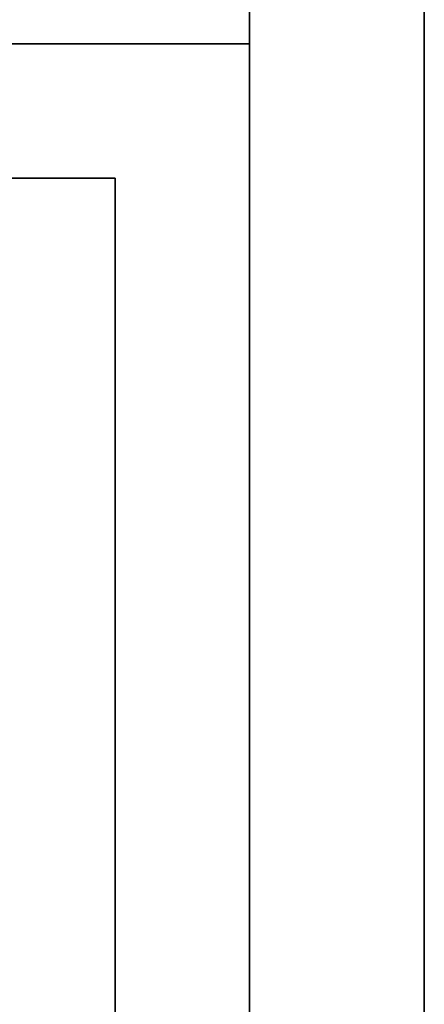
# Model space of a CAD drawing. Extents: x -1299 to -1246.9, y 2743.7 to 2747.9.
# Tile 57 of 256: x -1299.0065 to -1298.9921, y 2746.7913 to 2746.8262. Entities that reach past the tile are written whole.
import ezdxf

# ---------------------------------------------------------------- set-up
doc = ezdxf.new("R2010")
doc.units = 0
doc.header["$LTSCALE"] = 150
doc.header["$MEASUREMENT"] = 0
doc.layers.add('3DFACE_BOLT', color=7, linetype='CONTINUOUS')
doc.layers.add('3DFACE_SHAPE', color=7, linetype='CONTINUOUS')

msp = doc.modelspace()

# ---------------------------------------------------------------- linework, layer by layer
at = {"layer": '3DFACE_BOLT', "color": 1}
for points, invisible_edges in [([(-1299.013079, 2746.807036, 0.126417), (-1299.013079, 2746.813724, 0.138), (-1299.003079, 2746.807036, 0.126417)], 14), ([(-1299.003079, 2746.807036, 0.126417), (-1299.013079, 2746.813724, 0.138), (-1299.003079, 2746.813724, 0.138)], 3), ([(-1299.013079, 2746.813724, 0.138), (-1299.013079, 2746.807036, 0.149583), (-1299.003079, 2746.813724, 0.138)], 14), ([(-1299.003079, 2746.813724, 0.138), (-1299.013079, 2746.807036, 0.149583), (-1299.003079, 2746.807036, 0.149583)], 3), ([(-1299.013079, 2746.807036, 0.056417), (-1299.013079, 2746.813724, 0.068), (-1299.003079, 2746.807036, 0.056417)], 14), ([(-1299.003079, 2746.807036, 0.056417), (-1299.013079, 2746.813724, 0.068), (-1299.003079, 2746.813724, 0.068)], 3), ([(-1299.013079, 2746.813724, 0.068), (-1299.013079, 2746.807036, 0.079583), (-1299.003079, 2746.813724, 0.068)], 14), ([(-1299.003079, 2746.813724, 0.068), (-1299.013079, 2746.807036, 0.079583), (-1299.003079, 2746.807036, 0.079583)], 3), ([(-1299.003079, 2746.807036, 0.126417), (-1299.003079, 2746.813724, 0.138), (-1299.003079, 2746.807036, 0.149583)], 12), ([(-1299.003079, 2746.807036, 0.056417), (-1299.003079, 2746.813724, 0.068), (-1299.003079, 2746.807036, 0.079583)], 12), ([(-1299.003079, 2746.807957, 0.135528), (-1299.003079, 2746.808349, 0.138), (-1298.953079, 2746.807957, 0.135528)], 14), ([(-1298.953079, 2746.807957, 0.135528), (-1299.003079, 2746.808349, 0.138), (-1298.953079, 2746.808349, 0.138)], 3), ([(-1299.003079, 2746.808349, 0.138), (-1299.003079, 2746.807957, 0.140472), (-1298.953079, 2746.808349, 0.138)], 14), ([(-1298.953079, 2746.808349, 0.138), (-1299.003079, 2746.807957, 0.140472), (-1298.953079, 2746.807957, 0.140472)], 3), ([(-1299.003079, 2746.807957, 0.140472), (-1299.003079, 2746.808349, 0.138), (-1299.003079, 2746.807957, 0.135528)], 12), ([(-1299.003079, 2746.807957, 0.065528), (-1299.003079, 2746.808349, 0.068), (-1298.953079, 2746.807957, 0.065528)], 14), ([(-1298.953079, 2746.807957, 0.065528), (-1299.003079, 2746.808349, 0.068), (-1298.953079, 2746.808349, 0.068)], 3), ([(-1299.003079, 2746.808349, 0.068), (-1299.003079, 2746.807957, 0.070472), (-1298.953079, 2746.808349, 0.068)], 14), ([(-1298.953079, 2746.808349, 0.068), (-1299.003079, 2746.807957, 0.070472), (-1298.953079, 2746.807957, 0.070472)], 3), ([(-1299.003079, 2746.807957, 0.070472), (-1299.003079, 2746.808349, 0.068), (-1299.003079, 2746.807957, 0.065528)], 12), ([(-1299.003079, 2746.806821, 0.133298), (-1299.003079, 2746.807957, 0.135528), (-1298.953079, 2746.806821, 0.133298)], 14), ([(-1298.953079, 2746.806821, 0.133298), (-1299.003079, 2746.807957, 0.135528), (-1298.953079, 2746.807957, 0.135528)], 3), ([(-1299.003079, 2746.807957, 0.140472), (-1299.003079, 2746.806821, 0.142702), (-1298.953079, 2746.807957, 0.140472)], 14), ([(-1298.953079, 2746.807957, 0.140472), (-1299.003079, 2746.806821, 0.142702), (-1298.953079, 2746.806821, 0.142702)], 3), ([(-1299.003079, 2746.806821, 0.142702), (-1299.003079, 2746.807957, 0.140472), (-1299.003079, 2746.806821, 0.133298)], 14), ([(-1299.003079, 2746.806821, 0.133298), (-1299.003079, 2746.807957, 0.140472), (-1299.003079, 2746.807957, 0.135528)], 3), ([(-1299.003079, 2746.806821, 0.063298), (-1299.003079, 2746.807957, 0.065528), (-1298.953079, 2746.806821, 0.063298)], 14), ([(-1298.953079, 2746.806821, 0.063298), (-1299.003079, 2746.807957, 0.065528), (-1298.953079, 2746.807957, 0.065528)], 3), ([(-1299.003079, 2746.807957, 0.070472), (-1299.003079, 2746.806821, 0.072702), (-1298.953079, 2746.807957, 0.070472)], 14), ([(-1298.953079, 2746.807957, 0.070472), (-1299.003079, 2746.806821, 0.072702), (-1298.953079, 2746.806821, 0.072702)], 3), ([(-1299.003079, 2746.806821, 0.072702), (-1299.003079, 2746.807957, 0.070472), (-1299.003079, 2746.806821, 0.063298)], 14), ([(-1299.003079, 2746.806821, 0.063298), (-1299.003079, 2746.807957, 0.070472), (-1299.003079, 2746.807957, 0.065528)], 3), ([(-1299.013079, 2746.793661, 0.126417), (-1299.013079, 2746.807036, 0.126417), (-1299.003079, 2746.793661, 0.126417)], 14), ([(-1299.003079, 2746.793661, 0.126417), (-1299.013079, 2746.807036, 0.126417), (-1299.003079, 2746.807036, 0.126417)], 3), ([(-1299.013079, 2746.807036, 0.149583), (-1299.013079, 2746.793661, 0.149583), (-1299.003079, 2746.807036, 0.149583)], 14), ([(-1299.003079, 2746.807036, 0.149583), (-1299.013079, 2746.793661, 0.149583), (-1299.003079, 2746.793661, 0.149583)], 3), ([(-1299.013079, 2746.793661, 0.056417), (-1299.013079, 2746.807036, 0.056417), (-1299.003079, 2746.793661, 0.056417)], 14), ([(-1299.003079, 2746.793661, 0.056417), (-1299.013079, 2746.807036, 0.056417), (-1299.003079, 2746.807036, 0.056417)], 3), ([(-1299.013079, 2746.807036, 0.079583), (-1299.013079, 2746.793661, 0.079583), (-1299.003079, 2746.807036, 0.079583)], 14), ([(-1299.003079, 2746.807036, 0.079583), (-1299.013079, 2746.793661, 0.079583), (-1299.003079, 2746.793661, 0.079583)], 3), ([(-1299.003079, 2746.793661, 0.126417), (-1299.003079, 2746.807036, 0.126417), (-1299.003079, 2746.793661, 0.149583)], 14), ([(-1299.003079, 2746.793661, 0.149583), (-1299.003079, 2746.807036, 0.126417), (-1299.003079, 2746.807036, 0.149583)], 3), ([(-1299.003079, 2746.793661, 0.056417), (-1299.003079, 2746.807036, 0.056417), (-1299.003079, 2746.793661, 0.079583)], 14), ([(-1299.003079, 2746.793661, 0.079583), (-1299.003079, 2746.807036, 0.056417), (-1299.003079, 2746.807036, 0.079583)], 3), ([(-1299.003079, 2746.805051, 0.131528), (-1299.003079, 2746.806821, 0.133298), (-1298.953079, 2746.805051, 0.131528)], 14), ([(-1298.953079, 2746.805051, 0.131528), (-1299.003079, 2746.806821, 0.133298), (-1298.953079, 2746.806821, 0.133298)], 3), ([(-1299.003079, 2746.806821, 0.142702), (-1299.003079, 2746.805051, 0.144472), (-1298.953079, 2746.806821, 0.142702)], 14), ([(-1298.953079, 2746.806821, 0.142702), (-1299.003079, 2746.805051, 0.144472), (-1298.953079, 2746.805051, 0.144472)], 3), ([(-1299.003079, 2746.805051, 0.144472), (-1299.003079, 2746.806821, 0.142702), (-1299.003079, 2746.805051, 0.131528)], 14), ([(-1299.003079, 2746.805051, 0.131528), (-1299.003079, 2746.806821, 0.142702), (-1299.003079, 2746.806821, 0.133298)], 3), ([(-1299.003079, 2746.805051, 0.061528), (-1299.003079, 2746.806821, 0.063298), (-1298.953079, 2746.805051, 0.061528)], 14), ([(-1298.953079, 2746.805051, 0.061528), (-1299.003079, 2746.806821, 0.063298), (-1298.953079, 2746.806821, 0.063298)], 3), ([(-1299.003079, 2746.806821, 0.072702), (-1299.003079, 2746.805051, 0.074472), (-1298.953079, 2746.806821, 0.072702)], 14), ([(-1298.953079, 2746.806821, 0.072702), (-1299.003079, 2746.805051, 0.074472), (-1298.953079, 2746.805051, 0.074472)], 3), ([(-1299.003079, 2746.805051, 0.074472), (-1299.003079, 2746.806821, 0.072702), (-1299.003079, 2746.805051, 0.061528)], 14), ([(-1299.003079, 2746.805051, 0.061528), (-1299.003079, 2746.806821, 0.072702), (-1299.003079, 2746.806821, 0.063298)], 3), ([(-1299.003079, 2746.802821, 0.130392), (-1299.003079, 2746.805051, 0.131528), (-1298.953079, 2746.802821, 0.130392)], 14), ([(-1298.953079, 2746.802821, 0.130392), (-1299.003079, 2746.805051, 0.131528), (-1298.953079, 2746.805051, 0.131528)], 3), ([(-1299.003079, 2746.805051, 0.144472), (-1299.003079, 2746.802821, 0.145608), (-1298.953079, 2746.805051, 0.144472)], 14), ([(-1298.953079, 2746.805051, 0.144472), (-1299.003079, 2746.802821, 0.145608), (-1298.953079, 2746.802821, 0.145608)], 3), ([(-1299.003079, 2746.802821, 0.145608), (-1299.003079, 2746.805051, 0.144472), (-1299.003079, 2746.802821, 0.130392)], 14), ([(-1299.003079, 2746.802821, 0.130392), (-1299.003079, 2746.805051, 0.144472), (-1299.003079, 2746.805051, 0.131528)], 3), ([(-1299.003079, 2746.802821, 0.060392), (-1299.003079, 2746.805051, 0.061528), (-1298.953079, 2746.802821, 0.060392)], 14), ([(-1298.953079, 2746.802821, 0.060392), (-1299.003079, 2746.805051, 0.061528), (-1298.953079, 2746.805051, 0.061528)], 3), ([(-1299.003079, 2746.805051, 0.074472), (-1299.003079, 2746.802821, 0.075608), (-1298.953079, 2746.805051, 0.074472)], 14), ([(-1298.953079, 2746.805051, 0.074472), (-1299.003079, 2746.802821, 0.075608), (-1298.953079, 2746.802821, 0.075608)], 3), ([(-1299.003079, 2746.802821, 0.075608), (-1299.003079, 2746.805051, 0.074472), (-1299.003079, 2746.802821, 0.060392)], 14), ([(-1299.003079, 2746.802821, 0.060392), (-1299.003079, 2746.805051, 0.074472), (-1299.003079, 2746.805051, 0.061528)], 3), ([(-1299.003079, 2746.800349, 0.13), (-1299.003079, 2746.802821, 0.130392), (-1298.953079, 2746.800349, 0.13)], 14), ([(-1298.953079, 2746.800349, 0.13), (-1299.003079, 2746.802821, 0.130392), (-1298.953079, 2746.802821, 0.130392)], 3), ([(-1299.003079, 2746.802821, 0.145608), (-1299.003079, 2746.800349, 0.146), (-1298.953079, 2746.802821, 0.145608)], 14), ([(-1298.953079, 2746.802821, 0.145608), (-1299.003079, 2746.800349, 0.146), (-1298.953079, 2746.800349, 0.146)], 3), ([(-1299.003079, 2746.800349, 0.146), (-1299.003079, 2746.802821, 0.145608), (-1299.003079, 2746.800349, 0.13)], 14), ([(-1299.003079, 2746.800349, 0.13), (-1299.003079, 2746.802821, 0.145608), (-1299.003079, 2746.802821, 0.130392)], 3), ([(-1299.003079, 2746.800349, 0.06), (-1299.003079, 2746.802821, 0.060392), (-1298.953079, 2746.800349, 0.06)], 14), ([(-1298.953079, 2746.800349, 0.06), (-1299.003079, 2746.802821, 0.060392), (-1298.953079, 2746.802821, 0.060392)], 3), ([(-1299.003079, 2746.802821, 0.075608), (-1299.003079, 2746.800349, 0.076), (-1298.953079, 2746.802821, 0.075608)], 14), ([(-1298.953079, 2746.802821, 0.075608), (-1299.003079, 2746.800349, 0.076), (-1298.953079, 2746.800349, 0.076)], 3), ([(-1299.003079, 2746.800349, 0.076), (-1299.003079, 2746.802821, 0.075608), (-1299.003079, 2746.800349, 0.06)], 14), ([(-1299.003079, 2746.800349, 0.06), (-1299.003079, 2746.802821, 0.075608), (-1299.003079, 2746.802821, 0.060392)], 3), ([(-1299.003079, 2746.797876, 0.130392), (-1299.003079, 2746.800349, 0.13), (-1298.953079, 2746.797876, 0.130392)], 14), ([(-1298.953079, 2746.797876, 0.130392), (-1299.003079, 2746.800349, 0.13), (-1298.953079, 2746.800349, 0.13)], 3), ([(-1299.003079, 2746.800349, 0.146), (-1299.003079, 2746.797876, 0.145608), (-1298.953079, 2746.800349, 0.146)], 14), ([(-1298.953079, 2746.800349, 0.146), (-1299.003079, 2746.797876, 0.145608), (-1298.953079, 2746.797876, 0.145608)], 3), ([(-1299.003079, 2746.797876, 0.145608), (-1299.003079, 2746.800349, 0.146), (-1299.003079, 2746.797876, 0.130392)], 14), ([(-1299.003079, 2746.797876, 0.130392), (-1299.003079, 2746.800349, 0.146), (-1299.003079, 2746.800349, 0.13)], 3), ([(-1299.003079, 2746.797876, 0.060392), (-1299.003079, 2746.800349, 0.06), (-1298.953079, 2746.797876, 0.060392)], 14), ([(-1298.953079, 2746.797876, 0.060392), (-1299.003079, 2746.800349, 0.06), (-1298.953079, 2746.800349, 0.06)], 3), ([(-1299.003079, 2746.800349, 0.076), (-1299.003079, 2746.797876, 0.075608), (-1298.953079, 2746.800349, 0.076)], 14), ([(-1298.953079, 2746.800349, 0.076), (-1299.003079, 2746.797876, 0.075608), (-1298.953079, 2746.797876, 0.075608)], 3), ([(-1299.003079, 2746.797876, 0.075608), (-1299.003079, 2746.800349, 0.076), (-1299.003079, 2746.797876, 0.060392)], 14), ([(-1299.003079, 2746.797876, 0.060392), (-1299.003079, 2746.800349, 0.076), (-1299.003079, 2746.800349, 0.06)], 3), ([(-1299.003079, 2746.795646, 0.131528), (-1299.003079, 2746.797876, 0.130392), (-1298.953079, 2746.795646, 0.131528)], 14), ([(-1298.953079, 2746.795646, 0.131528), (-1299.003079, 2746.797876, 0.130392), (-1298.953079, 2746.797876, 0.130392)], 3), ([(-1299.003079, 2746.797876, 0.145608), (-1299.003079, 2746.795646, 0.144472), (-1298.953079, 2746.797876, 0.145608)], 14), ([(-1298.953079, 2746.797876, 0.145608), (-1299.003079, 2746.795646, 0.144472), (-1298.953079, 2746.795646, 0.144472)], 3), ([(-1299.003079, 2746.795646, 0.144472), (-1299.003079, 2746.797876, 0.145608), (-1299.003079, 2746.795646, 0.131528)], 14), ([(-1299.003079, 2746.795646, 0.131528), (-1299.003079, 2746.797876, 0.145608), (-1299.003079, 2746.797876, 0.130392)], 3), ([(-1299.003079, 2746.795646, 0.061528), (-1299.003079, 2746.797876, 0.060392), (-1298.953079, 2746.795646, 0.061528)], 14), ([(-1298.953079, 2746.795646, 0.061528), (-1299.003079, 2746.797876, 0.060392), (-1298.953079, 2746.797876, 0.060392)], 3), ([(-1299.003079, 2746.797876, 0.075608), (-1299.003079, 2746.795646, 0.074472), (-1298.953079, 2746.797876, 0.075608)], 14), ([(-1298.953079, 2746.797876, 0.075608), (-1299.003079, 2746.795646, 0.074472), (-1298.953079, 2746.795646, 0.074472)], 3), ([(-1299.003079, 2746.795646, 0.074472), (-1299.003079, 2746.797876, 0.075608), (-1299.003079, 2746.795646, 0.061528)], 14), ([(-1299.003079, 2746.795646, 0.061528), (-1299.003079, 2746.797876, 0.075608), (-1299.003079, 2746.797876, 0.060392)], 3), ([(-1299.003079, 2746.793876, 0.133298), (-1299.003079, 2746.795646, 0.131528), (-1298.953079, 2746.793876, 0.133298)], 14), ([(-1298.953079, 2746.793876, 0.133298), (-1299.003079, 2746.795646, 0.131528), (-1298.953079, 2746.795646, 0.131528)], 3), ([(-1299.003079, 2746.795646, 0.144472), (-1299.003079, 2746.793876, 0.142702), (-1298.953079, 2746.795646, 0.144472)], 14), ([(-1298.953079, 2746.795646, 0.144472), (-1299.003079, 2746.793876, 0.142702), (-1298.953079, 2746.793876, 0.142702)], 3), ([(-1299.003079, 2746.793876, 0.142702), (-1299.003079, 2746.795646, 0.144472), (-1299.003079, 2746.793876, 0.133298)], 14), ([(-1299.003079, 2746.793876, 0.133298), (-1299.003079, 2746.795646, 0.144472), (-1299.003079, 2746.795646, 0.131528)], 3), ([(-1299.003079, 2746.793876, 0.063298), (-1299.003079, 2746.795646, 0.061528), (-1298.953079, 2746.793876, 0.063298)], 14), ([(-1298.953079, 2746.793876, 0.063298), (-1299.003079, 2746.795646, 0.061528), (-1298.953079, 2746.795646, 0.061528)], 3), ([(-1299.003079, 2746.795646, 0.074472), (-1299.003079, 2746.793876, 0.072702), (-1298.953079, 2746.795646, 0.074472)], 14), ([(-1298.953079, 2746.795646, 0.074472), (-1299.003079, 2746.793876, 0.072702), (-1298.953079, 2746.793876, 0.072702)], 3), ([(-1299.003079, 2746.793876, 0.072702), (-1299.003079, 2746.795646, 0.074472), (-1299.003079, 2746.793876, 0.063298)], 14), ([(-1299.003079, 2746.793876, 0.063298), (-1299.003079, 2746.795646, 0.074472), (-1299.003079, 2746.795646, 0.061528)], 3), ([(-1299.013079, 2746.786974, 0.138), (-1299.013079, 2746.793661, 0.126417), (-1299.003079, 2746.786974, 0.138)], 14), ([(-1299.003079, 2746.786974, 0.138), (-1299.013079, 2746.793661, 0.126417), (-1299.003079, 2746.793661, 0.126417)], 3), ([(-1299.013079, 2746.793661, 0.149583), (-1299.013079, 2746.786974, 0.138), (-1299.003079, 2746.793661, 0.149583)], 14), ([(-1299.003079, 2746.793661, 0.149583), (-1299.013079, 2746.786974, 0.138), (-1299.003079, 2746.786974, 0.138)], 3), ([(-1299.013079, 2746.786974, 0.068), (-1299.013079, 2746.793661, 0.056417), (-1299.003079, 2746.786974, 0.068)], 14), ([(-1299.003079, 2746.786974, 0.068), (-1299.013079, 2746.793661, 0.056417), (-1299.003079, 2746.793661, 0.056417)], 3), ([(-1299.013079, 2746.793661, 0.079583), (-1299.013079, 2746.786974, 0.068), (-1299.003079, 2746.793661, 0.079583)], 14), ([(-1299.003079, 2746.793661, 0.079583), (-1299.013079, 2746.786974, 0.068), (-1299.003079, 2746.786974, 0.068)], 3), ([(-1299.003079, 2746.79274, 0.135528), (-1299.003079, 2746.793876, 0.133298), (-1298.953079, 2746.79274, 0.135528)], 14), ([(-1298.953079, 2746.79274, 0.135528), (-1299.003079, 2746.793876, 0.133298), (-1298.953079, 2746.793876, 0.133298)], 3), ([(-1299.003079, 2746.793876, 0.142702), (-1299.003079, 2746.79274, 0.140472), (-1298.953079, 2746.793876, 0.142702)], 14), ([(-1298.953079, 2746.793876, 0.142702), (-1299.003079, 2746.79274, 0.140472), (-1298.953079, 2746.79274, 0.140472)], 3), ([(-1299.003079, 2746.79274, 0.140472), (-1299.003079, 2746.793876, 0.142702), (-1299.003079, 2746.79274, 0.135528)], 14), ([(-1299.003079, 2746.79274, 0.135528), (-1299.003079, 2746.793876, 0.142702), (-1299.003079, 2746.793876, 0.133298)], 3), ([(-1299.003079, 2746.79274, 0.065528), (-1299.003079, 2746.793876, 0.063298), (-1298.953079, 2746.79274, 0.065528)], 14), ([(-1298.953079, 2746.79274, 0.065528), (-1299.003079, 2746.793876, 0.063298), (-1298.953079, 2746.793876, 0.063298)], 3), ([(-1299.003079, 2746.793876, 0.072702), (-1299.003079, 2746.79274, 0.070472), (-1298.953079, 2746.793876, 0.072702)], 14), ([(-1298.953079, 2746.793876, 0.072702), (-1299.003079, 2746.79274, 0.070472), (-1298.953079, 2746.79274, 0.070472)], 3), ([(-1299.003079, 2746.79274, 0.070472), (-1299.003079, 2746.793876, 0.072702), (-1299.003079, 2746.79274, 0.065528)], 14), ([(-1299.003079, 2746.79274, 0.065528), (-1299.003079, 2746.793876, 0.072702), (-1299.003079, 2746.793876, 0.063298)], 3), ([(-1299.003079, 2746.786974, 0.138), (-1299.003079, 2746.793661, 0.126417), (-1299.003079, 2746.793661, 0.149583)], 2), ([(-1299.003079, 2746.786974, 0.068), (-1299.003079, 2746.793661, 0.056417), (-1299.003079, 2746.793661, 0.079583)], 2), ([(-1299.003079, 2746.792349, 0.138), (-1299.003079, 2746.79274, 0.135528), (-1298.953079, 2746.792349, 0.138)], 14), ([(-1298.953079, 2746.792349, 0.138), (-1299.003079, 2746.79274, 0.135528), (-1298.953079, 2746.79274, 0.135528)], 3), ([(-1299.003079, 2746.79274, 0.140472), (-1299.003079, 2746.792349, 0.138), (-1298.953079, 2746.79274, 0.140472)], 14), ([(-1298.953079, 2746.79274, 0.140472), (-1299.003079, 2746.792349, 0.138), (-1298.953079, 2746.792349, 0.138)], 3), ([(-1299.003079, 2746.792349, 0.138), (-1299.003079, 2746.79274, 0.140472), (-1299.003079, 2746.79274, 0.135528)], 2), ([(-1299.003079, 2746.792349, 0.068), (-1299.003079, 2746.79274, 0.065528), (-1298.953079, 2746.792349, 0.068)], 14), ([(-1298.953079, 2746.792349, 0.068), (-1299.003079, 2746.79274, 0.065528), (-1298.953079, 2746.79274, 0.065528)], 3), ([(-1299.003079, 2746.79274, 0.070472), (-1299.003079, 2746.792349, 0.068), (-1298.953079, 2746.79274, 0.070472)], 14), ([(-1298.953079, 2746.79274, 0.070472), (-1299.003079, 2746.792349, 0.068), (-1298.953079, 2746.792349, 0.068)], 3), ([(-1299.003079, 2746.792349, 0.068), (-1299.003079, 2746.79274, 0.070472), (-1299.003079, 2746.79274, 0.065528)], 2)]:
    msp.add_3dface(points, dxfattribs=dict(at, invisible_edges=invisible_edges))
at = {"layer": '3DFACE_SHAPE', "color": 13}
for points, invisible_edges in [([(-1297.046219, 2746.782449), (-1299.046219, 2746.782449), (-1297.046219, 2746.884449)], 2), ([(-1299.046219, 2746.782449), (-1299.046219, 2746.884449), (-1297.046219, 2746.884449)], 12), ([(-1297.046219, 2746.884449, 0.206), (-1299.046219, 2746.884449, 0.206), (-1297.046219, 2746.782449, 0.206)], 2), ([(-1299.046219, 2746.884449, 0.206), (-1299.046219, 2746.782449, 0.206), (-1297.046219, 2746.782449, 0.206)], 12), ([(-1297.046219, 2746.830349, 0.008), (-1299.046219, 2746.830349, 0.008), (-1297.046219, 2746.782449, 0.008)], 2), ([(-1299.046219, 2746.830349, 0.008), (-1299.046219, 2746.782449, 0.008), (-1297.046219, 2746.782449, 0.008)], 12), ([(-1297.046219, 2746.782449, 0.198), (-1299.046219, 2746.782449, 0.198), (-1297.046219, 2746.830349, 0.198)], 2), ([(-1299.046219, 2746.782449, 0.198), (-1299.046219, 2746.830349, 0.198), (-1297.046219, 2746.830349, 0.198)], 12), ([(-1298.998319, 2746.782449, 0.008), (-1298.998319, 2746.806359, 0.06199), (-1298.998319, 2746.830349, 0.008)], 3), ([(-1298.998319, 2746.806359, 0.06199), (-1298.998319, 2746.808849, 0.068), (-1298.998319, 2746.830349, 0.008)], 14), ([(-1298.998319, 2746.830349, 0.008), (-1298.998319, 2746.808849, 0.068), (-1298.998319, 2746.830349, 0.198)], 3), ([(-1298.998319, 2746.808849, 0.068), (-1298.998319, 2746.806359, 0.07401), (-1298.998319, 2746.830349, 0.198)], 14), ([(-1298.998319, 2746.808849, 0.138), (-1298.998319, 2746.830349, 0.198), (-1298.998319, 2746.806359, 0.07401)], 15), ([(-1298.998319, 2746.808849, 0.138), (-1298.998319, 2746.806359, 0.14401), (-1298.998319, 2746.830349, 0.198)], 14), ([(-1298.998319, 2746.830349, 0.198), (-1298.998319, 2746.806359, 0.14401), (-1298.998319, 2746.782449, 0.198)], 3), ([(-1298.992119, 2746.830349, 0.008), (-1298.992119, 2746.800349, 0.008), (-1298.998319, 2746.830349, 0.008)], 2), ([(-1298.992119, 2746.800349, 0.008), (-1298.992119, 2746.782449, 0.008), (-1298.998319, 2746.830349, 0.008)], 14), ([(-1298.998319, 2746.830349, 0.008), (-1298.992119, 2746.782449, 0.008), (-1298.998319, 2746.782449, 0.008)], 1), ([(-1298.998319, 2746.782449, 0.198), (-1298.992119, 2746.782449, 0.198), (-1298.998319, 2746.830349, 0.198)], 2), ([(-1298.992119, 2746.782449, 0.198), (-1298.992119, 2746.830349, 0.198), (-1298.998319, 2746.830349, 0.198)], 12), ([(-1298.992119, 2746.782449, 0.198), (-1298.992119, 2746.800349, 0.1465), (-1298.992119, 2746.830349, 0.198)], 3), ([(-1298.992119, 2746.800349, 0.1465), (-1298.992119, 2746.806359, 0.14401), (-1298.992119, 2746.830349, 0.198)], 14), ([(-1298.992119, 2746.806359, 0.13199), (-1298.992119, 2746.830349, 0.008), (-1298.992119, 2746.808849, 0.138)], 3), ([(-1298.992119, 2746.830349, 0.008), (-1298.992119, 2746.830349, 0.198), (-1298.992119, 2746.808849, 0.138)], 14), ([(-1298.992119, 2746.808849, 0.138), (-1298.992119, 2746.830349, 0.198), (-1298.992119, 2746.806359, 0.14401)], 3), ([(-1298.992119, 2746.808849, 0.068), (-1298.992119, 2746.830349, 0.008), (-1298.992119, 2746.806359, 0.13199)], 15), ([(-1298.992119, 2746.808849, 0.068), (-1298.992119, 2746.806359, 0.06199), (-1298.992119, 2746.830349, 0.008)], 14), ([(-1298.992119, 2746.830349, 0.008), (-1298.992119, 2746.806359, 0.06199), (-1298.992119, 2746.800349, 0.008)], 3), ([(-1299.049119, 2746.825349, 0.033), (-1299.014208, 2746.825349, 0.06199), (-1298.998319, 2746.825349, 0.033)], 3), ([(-1298.998319, 2746.825349, 0.173), (-1299.026229, 2746.825349, 0.14401), (-1299.049119, 2746.825349, 0.173)], 3), ([(-1298.998319, 2746.825349, 0.033), (-1299.020219, 2746.820589, 0.033), (-1299.049119, 2746.825349, 0.033)], 3), ([(-1299.049119, 2746.820589, 0.173), (-1299.003079, 2746.820589, 0.173), (-1299.049119, 2746.825349, 0.173)], 2), ([(-1299.049119, 2746.825349, 0.173), (-1299.003079, 2746.820589, 0.173), (-1298.998319, 2746.825349, 0.173)], 3), ([(-1299.020219, 2746.825349, 0.1465), (-1299.026229, 2746.825349, 0.14401), (-1298.998319, 2746.825349, 0.173)], 14), ([(-1298.998319, 2746.825349, 0.138), (-1299.014208, 2746.825349, 0.14401), (-1299.020219, 2746.825349, 0.1465)], 13), ([(-1298.998319, 2746.825349, 0.138), (-1299.020219, 2746.825349, 0.1465), (-1298.998319, 2746.825349, 0.173)], 3), ([(-1299.003079, 2746.820589, 0.033), (-1299.020219, 2746.820589, 0.033), (-1298.998319, 2746.825349, 0.033)], 14), ([(-1299.014208, 2746.825349, 0.06199), (-1298.998319, 2746.825349, 0.068), (-1298.998319, 2746.825349, 0.033)], 13), ([(-1299.014208, 2746.825349, 0.06199), (-1299.011719, 2746.825349, 0.068), (-1298.998319, 2746.825349, 0.068)], 14), ([(-1299.011719, 2746.825349, 0.068), (-1299.014208, 2746.825349, 0.07401), (-1298.998319, 2746.825349, 0.068)], 14), ([(-1299.011719, 2746.825349, 0.138), (-1298.998319, 2746.825349, 0.068), (-1299.014208, 2746.825349, 0.07401)], 15), ([(-1299.011719, 2746.825349, 0.138), (-1299.014208, 2746.825349, 0.14401), (-1298.998319, 2746.825349, 0.138)], 14), ([(-1298.998319, 2746.825349, 0.068), (-1299.011719, 2746.825349, 0.138), (-1298.998319, 2746.825349, 0.138)], 3), ([(-1298.998319, 2746.774549, 0.033), (-1299.003079, 2746.820589, 0.033), (-1298.998319, 2746.825349, 0.033)], 3), ([(-1299.003079, 2746.820589, 0.173), (-1298.998319, 2746.774549, 0.173), (-1298.998319, 2746.825349, 0.173)], 13), ([(-1298.998319, 2746.808849, 0.068), (-1298.998319, 2746.806359, 0.06199), (-1298.998319, 2746.825349, 0.068)], 14), ([(-1298.998319, 2746.806359, 0.06199), (-1298.998319, 2746.800349, 0.0595), (-1298.998319, 2746.825349, 0.068)], 14), ([(-1298.998319, 2746.825349, 0.068), (-1298.998319, 2746.800349, 0.0595), (-1298.998319, 2746.825349, 0.033)], 15), ([(-1298.998319, 2746.800349, 0.0595), (-1298.998319, 2746.794338, 0.06199), (-1298.998319, 2746.825349, 0.033)], 14), ([(-1298.998319, 2746.825349, 0.033), (-1298.998319, 2746.794338, 0.06199), (-1298.998319, 2746.774549, 0.033)], 3), ([(-1298.998319, 2746.808849, 0.068), (-1298.998319, 2746.825349, 0.068), (-1298.998319, 2746.806359, 0.13199)], 15), ([(-1298.998319, 2746.806359, 0.13199), (-1298.998319, 2746.825349, 0.068), (-1298.998319, 2746.808849, 0.138)], 3), ([(-1298.998319, 2746.825349, 0.068), (-1298.998319, 2746.825349, 0.138), (-1298.998319, 2746.808849, 0.138)], 14), ([(-1298.998319, 2746.774549, 0.173), (-1298.998319, 2746.806359, 0.14401), (-1298.998319, 2746.825349, 0.173)], 3), ([(-1298.998319, 2746.825349, 0.173), (-1298.998319, 2746.806359, 0.14401), (-1298.998319, 2746.825349, 0.138)], 3), ([(-1298.998319, 2746.806359, 0.14401), (-1298.998319, 2746.808849, 0.138), (-1298.998319, 2746.825349, 0.138)], 14), ([(-1299.049119, 2746.820589, 0.173), (-1299.026229, 2746.820589, 0.14401), (-1299.003079, 2746.820589, 0.173)], 3), ([(-1299.026229, 2746.820589, 0.14401), (-1299.020219, 2746.820589, 0.1465), (-1299.003079, 2746.820589, 0.173)], 14), ([(-1299.003079, 2746.820589, 0.173), (-1299.020219, 2746.820589, 0.1465), (-1299.014208, 2746.820589, 0.14401)], 13), ([(-1299.003079, 2746.820589, 0.033), (-1299.014208, 2746.820589, 0.06199), (-1299.020219, 2746.820589, 0.033)], 3), ([(-1299.014208, 2746.820589, 0.14401), (-1299.011719, 2746.820589, 0.138), (-1299.003079, 2746.820589, 0.173)], 14), ([(-1299.011719, 2746.820589, 0.138), (-1299.014208, 2746.820589, 0.13199), (-1299.003079, 2746.820589, 0.033)], 14), ([(-1299.011719, 2746.820589, 0.068), (-1299.003079, 2746.820589, 0.033), (-1299.014208, 2746.820589, 0.13199)], 15), ([(-1299.011719, 2746.820589, 0.068), (-1299.014208, 2746.820589, 0.06199), (-1299.003079, 2746.820589, 0.033)], 14), ([(-1299.003079, 2746.820589, 0.173), (-1299.011719, 2746.820589, 0.138), (-1299.003079, 2746.820589, 0.033)], 3), ([(-1299.003079, 2746.800349, 0.033), (-1299.003079, 2746.806359, 0.06199), (-1299.003079, 2746.820589, 0.033)], 15), ([(-1299.003079, 2746.806359, 0.06199), (-1299.003079, 2746.808849, 0.068), (-1299.003079, 2746.820589, 0.033)], 14), ([(-1299.003079, 2746.820589, 0.033), (-1299.003079, 2746.808849, 0.068), (-1299.003079, 2746.820589, 0.173)], 3), ([(-1299.003079, 2746.808849, 0.068), (-1299.003079, 2746.806359, 0.07401), (-1299.003079, 2746.820589, 0.173)], 14), ([(-1299.003079, 2746.808849, 0.138), (-1299.003079, 2746.820589, 0.173), (-1299.003079, 2746.806359, 0.07401)], 15), ([(-1299.003079, 2746.808849, 0.138), (-1299.003079, 2746.806359, 0.14401), (-1299.003079, 2746.820589, 0.173)], 14), ([(-1299.003079, 2746.806359, 0.14401), (-1299.003079, 2746.800349, 0.1465), (-1299.003079, 2746.820589, 0.173)], 14), ([(-1299.003079, 2746.820589, 0.173), (-1299.003079, 2746.800349, 0.1465), (-1299.003079, 2746.794338, 0.14401)], 13), ([(-1299.003079, 2746.820589, 0.173), (-1299.003079, 2746.794338, 0.14401), (-1299.003079, 2746.774549, 0.173)], 3), ([(-1299.003079, 2746.800349, 0.033), (-1299.003079, 2746.820589, 0.033), (-1298.998319, 2746.774549, 0.033)], 14), ([(-1299.003079, 2746.820589, 0.173), (-1299.003079, 2746.774549, 0.173), (-1298.998319, 2746.774549, 0.173)], 12), ([(-1299.003079, 2746.806359, 0.13199), (-1299.003079, 2746.808849, 0.138), (-1299.003079, 2746.800349, 0.0765)], 14), ([(-1299.003079, 2746.800349, 0.0765), (-1299.003079, 2746.808849, 0.138), (-1299.003079, 2746.806359, 0.07401)], 15), ([(-1299.003079, 2746.806359, 0.06199), (-1298.998319, 2746.806359, 0.06199), (-1299.003079, 2746.808849, 0.068)], 3), ([(-1298.998319, 2746.806359, 0.06199), (-1298.998319, 2746.808849, 0.068), (-1299.003079, 2746.808849, 0.068)], 14), ([(-1299.003079, 2746.808849, 0.068), (-1298.998319, 2746.808849, 0.068), (-1299.003079, 2746.806359, 0.07401)], 3), ([(-1298.998319, 2746.808849, 0.068), (-1298.998319, 2746.806359, 0.07401), (-1299.003079, 2746.806359, 0.07401)], 14), ([(-1299.003079, 2746.806359, 0.13199), (-1298.998319, 2746.806359, 0.13199), (-1299.003079, 2746.808849, 0.138)], 3), ([(-1298.998319, 2746.806359, 0.13199), (-1298.998319, 2746.808849, 0.138), (-1299.003079, 2746.808849, 0.138)], 14), ([(-1299.003079, 2746.808849, 0.138), (-1298.998319, 2746.808849, 0.138), (-1299.003079, 2746.806359, 0.14401)], 3), ([(-1298.998319, 2746.808849, 0.138), (-1298.998319, 2746.806359, 0.14401), (-1299.003079, 2746.806359, 0.14401)], 14), ([(-1298.998319, 2746.806359, 0.07401), (-1298.998319, 2746.808849, 0.068), (-1298.998319, 2746.806359, 0.13199)], 14), ([(-1298.998319, 2746.806359, 0.06199), (-1298.992119, 2746.806359, 0.06199), (-1298.998319, 2746.808849, 0.068)], 3), ([(-1298.992119, 2746.806359, 0.06199), (-1298.992119, 2746.808849, 0.068), (-1298.998319, 2746.808849, 0.068)], 14), ([(-1298.998319, 2746.808849, 0.068), (-1298.992119, 2746.808849, 0.068), (-1298.998319, 2746.806359, 0.07401)], 3), ([(-1298.992119, 2746.808849, 0.068), (-1298.992119, 2746.806359, 0.07401), (-1298.998319, 2746.806359, 0.07401)], 14), ([(-1298.998319, 2746.806359, 0.13199), (-1298.992119, 2746.806359, 0.13199), (-1298.998319, 2746.808849, 0.138)], 3), ([(-1298.992119, 2746.806359, 0.13199), (-1298.992119, 2746.808849, 0.138), (-1298.998319, 2746.808849, 0.138)], 14), ([(-1298.998319, 2746.808849, 0.138), (-1298.992119, 2746.808849, 0.138), (-1298.998319, 2746.806359, 0.14401)], 3), ([(-1298.992119, 2746.808849, 0.138), (-1298.992119, 2746.806359, 0.14401), (-1298.998319, 2746.806359, 0.14401)], 14), ([(-1298.998319, 2746.806359, 0.13199), (-1298.998319, 2746.808849, 0.138), (-1298.998319, 2746.800349, 0.0765)], 14), ([(-1298.998319, 2746.800349, 0.0765), (-1298.998319, 2746.808849, 0.138), (-1298.998319, 2746.806359, 0.07401)], 3), ([(-1298.992119, 2746.806359, 0.07401), (-1298.992119, 2746.808849, 0.068), (-1298.992119, 2746.800349, 0.1295)], 14), ([(-1298.992119, 2746.800349, 0.1295), (-1298.992119, 2746.808849, 0.068), (-1298.992119, 2746.806359, 0.13199)], 15), ([(-1299.003079, 2746.800349, 0.0595), (-1299.003079, 2746.806359, 0.06199), (-1299.003079, 2746.800349, 0.033)], 14), ([(-1299.003079, 2746.800349, 0.1295), (-1299.003079, 2746.806359, 0.13199), (-1299.003079, 2746.800349, 0.0765)], 14), ([(-1299.003079, 2746.806359, 0.07401), (-1298.998319, 2746.806359, 0.07401), (-1299.003079, 2746.800349, 0.0765)], 3), ([(-1298.998319, 2746.806359, 0.07401), (-1298.998319, 2746.800349, 0.0765), (-1299.003079, 2746.800349, 0.0765)], 14), ([(-1299.003079, 2746.800349, 0.0595), (-1298.998319, 2746.800349, 0.0595), (-1299.003079, 2746.806359, 0.06199)], 3), ([(-1298.998319, 2746.800349, 0.0595), (-1298.998319, 2746.806359, 0.06199), (-1299.003079, 2746.806359, 0.06199)], 14), ([(-1299.003079, 2746.806359, 0.14401), (-1298.998319, 2746.806359, 0.14401), (-1299.003079, 2746.800349, 0.1465)], 3), ([(-1298.998319, 2746.806359, 0.14401), (-1298.998319, 2746.800349, 0.1465), (-1299.003079, 2746.800349, 0.1465)], 14), ([(-1299.003079, 2746.800349, 0.1295), (-1298.998319, 2746.800349, 0.1295), (-1299.003079, 2746.806359, 0.13199)], 3), ([(-1298.998319, 2746.800349, 0.1295), (-1298.998319, 2746.806359, 0.13199), (-1299.003079, 2746.806359, 0.13199)], 14), ([(-1298.998319, 2746.806359, 0.13199), (-1298.998319, 2746.800349, 0.1295), (-1298.998319, 2746.806359, 0.07401)], 14), ([(-1298.998319, 2746.800349, 0.1295), (-1298.998319, 2746.800349, 0.0765), (-1298.998319, 2746.806359, 0.07401)], 13), ([(-1298.998319, 2746.774549, 0.173), (-1298.998319, 2746.800349, 0.1465), (-1298.998319, 2746.806359, 0.14401)], 13), ([(-1298.998319, 2746.800349, 0.0595), (-1298.992119, 2746.800349, 0.0595), (-1298.998319, 2746.806359, 0.06199)], 3), ([(-1298.992119, 2746.800349, 0.0595), (-1298.992119, 2746.806359, 0.06199), (-1298.998319, 2746.806359, 0.06199)], 14), ([(-1298.998319, 2746.806359, 0.07401), (-1298.992119, 2746.806359, 0.07401), (-1298.998319, 2746.800349, 0.0765)], 3), ([(-1298.992119, 2746.806359, 0.07401), (-1298.992119, 2746.800349, 0.0765), (-1298.998319, 2746.800349, 0.0765)], 14), ([(-1298.998319, 2746.800349, 0.1295), (-1298.992119, 2746.800349, 0.1295), (-1298.998319, 2746.806359, 0.13199)], 3), ([(-1298.992119, 2746.800349, 0.1295), (-1298.992119, 2746.806359, 0.13199), (-1298.998319, 2746.806359, 0.13199)], 14), ([(-1298.998319, 2746.806359, 0.14401), (-1298.992119, 2746.806359, 0.14401), (-1298.998319, 2746.800349, 0.1465)], 3), ([(-1298.992119, 2746.806359, 0.14401), (-1298.992119, 2746.800349, 0.1465), (-1298.998319, 2746.800349, 0.1465)], 14), ([(-1298.998319, 2746.800349, 0.0595), (-1298.998319, 2746.806359, 0.06199), (-1298.998319, 2746.782449, 0.008)], 14), ([(-1298.998319, 2746.800349, 0.1295), (-1298.998319, 2746.806359, 0.13199), (-1298.998319, 2746.800349, 0.0765)], 14), ([(-1298.998319, 2746.806359, 0.14401), (-1298.998319, 2746.800349, 0.1465), (-1298.998319, 2746.782449, 0.198)], 14), ([(-1298.992119, 2746.800349, 0.0765), (-1298.992119, 2746.806359, 0.07401), (-1298.992119, 2746.800349, 0.1295)], 14), ([(-1298.992119, 2746.806359, 0.06199), (-1298.992119, 2746.800349, 0.0595), (-1298.992119, 2746.800349, 0.008)], 14), ([(-1299.003079, 2746.774549, 0.033), (-1299.003079, 2746.794338, 0.06199), (-1299.003079, 2746.800349, 0.033)], 3), ([(-1299.003079, 2746.794338, 0.06199), (-1299.003079, 2746.800349, 0.0595), (-1299.003079, 2746.800349, 0.033)], 14), ([(-1299.003079, 2746.794338, 0.13199), (-1299.003079, 2746.800349, 0.1295), (-1299.003079, 2746.794338, 0.07401)], 14), ([(-1299.003079, 2746.800349, 0.1295), (-1299.003079, 2746.800349, 0.0765), (-1299.003079, 2746.794338, 0.07401)], 13), ([(-1299.003079, 2746.800349, 0.0765), (-1298.998319, 2746.800349, 0.0765), (-1299.003079, 2746.794338, 0.07401)], 3), ([(-1298.998319, 2746.800349, 0.0765), (-1298.998319, 2746.794338, 0.07401), (-1299.003079, 2746.794338, 0.07401)], 14), ([(-1299.003079, 2746.794338, 0.06199), (-1298.998319, 2746.794338, 0.06199), (-1299.003079, 2746.800349, 0.0595)], 3), ([(-1298.998319, 2746.794338, 0.06199), (-1298.998319, 2746.800349, 0.0595), (-1299.003079, 2746.800349, 0.0595)], 14), ([(-1299.003079, 2746.800349, 0.1465), (-1298.998319, 2746.800349, 0.1465), (-1299.003079, 2746.794338, 0.14401)], 3), ([(-1298.998319, 2746.800349, 0.1465), (-1298.998319, 2746.794338, 0.14401), (-1299.003079, 2746.794338, 0.14401)], 14), ([(-1299.003079, 2746.794338, 0.13199), (-1298.998319, 2746.794338, 0.13199), (-1299.003079, 2746.800349, 0.1295)], 3), ([(-1298.998319, 2746.794338, 0.13199), (-1298.998319, 2746.800349, 0.1295), (-1299.003079, 2746.800349, 0.1295)], 14), ([(-1299.003079, 2746.774549, 0.033), (-1299.003079, 2746.800349, 0.033), (-1298.998319, 2746.774549, 0.033)], 2), ([(-1298.998319, 2746.794338, 0.07401), (-1298.998319, 2746.800349, 0.0765), (-1298.998319, 2746.794338, 0.13199)], 14), ([(-1298.998319, 2746.800349, 0.0765), (-1298.998319, 2746.800349, 0.1295), (-1298.998319, 2746.794338, 0.13199)], 13), ([(-1298.998319, 2746.794338, 0.14401), (-1298.998319, 2746.800349, 0.1465), (-1298.998319, 2746.774549, 0.173)], 14), ([(-1298.998319, 2746.794338, 0.06199), (-1298.992119, 2746.794338, 0.06199), (-1298.998319, 2746.800349, 0.0595)], 3), ([(-1298.992119, 2746.794338, 0.06199), (-1298.992119, 2746.800349, 0.0595), (-1298.998319, 2746.800349, 0.0595)], 14), ([(-1298.998319, 2746.800349, 0.0765), (-1298.992119, 2746.800349, 0.0765), (-1298.998319, 2746.794338, 0.07401)], 3), ([(-1298.992119, 2746.800349, 0.0765), (-1298.992119, 2746.794338, 0.07401), (-1298.998319, 2746.794338, 0.07401)], 14), ([(-1298.998319, 2746.794338, 0.13199), (-1298.992119, 2746.794338, 0.13199), (-1298.998319, 2746.800349, 0.1295)], 3), ([(-1298.992119, 2746.794338, 0.13199), (-1298.992119, 2746.800349, 0.1295), (-1298.998319, 2746.800349, 0.1295)], 14), ([(-1298.998319, 2746.800349, 0.1465), (-1298.992119, 2746.800349, 0.1465), (-1298.998319, 2746.794338, 0.14401)], 3), ([(-1298.992119, 2746.800349, 0.1465), (-1298.992119, 2746.794338, 0.14401), (-1298.998319, 2746.794338, 0.14401)], 14), ([(-1298.998319, 2746.794338, 0.06199), (-1298.998319, 2746.800349, 0.0595), (-1298.998319, 2744.872559, 0.06199)], 14), ([(-1298.998319, 2744.872559, 0.06199), (-1298.998319, 2746.800349, 0.0595), (-1298.998319, 2744.866549, 0.0595)], 3), ([(-1298.998319, 2746.800349, 0.0595), (-1298.998319, 2744.884449, 0.008), (-1298.998319, 2744.866549, 0.0595)], 15), ([(-1298.998319, 2744.884449, 0.008), (-1298.998319, 2746.800349, 0.0595), (-1298.998319, 2746.782449, 0.008)], 3), ([(-1298.998319, 2746.794338, 0.07401), (-1298.998319, 2744.866549, 0.1295), (-1298.998319, 2746.800349, 0.0765)], 3), ([(-1298.998319, 2744.866549, 0.1295), (-1298.998319, 2744.872559, 0.13199), (-1298.998319, 2746.800349, 0.0765)], 14), ([(-1298.998319, 2746.800349, 0.0765), (-1298.998319, 2744.872559, 0.13199), (-1298.998319, 2746.800349, 0.1295)], 15), ([(-1298.998319, 2744.872559, 0.13199), (-1298.998319, 2746.794338, 0.13199), (-1298.998319, 2746.800349, 0.1295)], 13), ([(-1298.998319, 2746.794338, 0.14401), (-1298.998319, 2744.866549, 0.1465), (-1298.998319, 2746.800349, 0.1465)], 3), ([(-1298.998319, 2744.866549, 0.1465), (-1298.998319, 2746.782449, 0.198), (-1298.998319, 2746.800349, 0.1465)], 15), ([(-1298.992119, 2746.794338, 0.14401), (-1298.992119, 2746.800349, 0.1465), (-1298.992119, 2744.872559, 0.14401)], 14), ([(-1298.992119, 2744.872559, 0.14401), (-1298.992119, 2746.800349, 0.1465), (-1298.992119, 2744.866549, 0.1465)], 3), ([(-1298.992119, 2746.800349, 0.1465), (-1298.992119, 2744.884449, 0.198), (-1298.992119, 2744.866549, 0.1465)], 15), ([(-1298.992119, 2744.884449, 0.198), (-1298.992119, 2746.800349, 0.1465), (-1298.992119, 2746.782449, 0.198)], 3), ([(-1298.992119, 2746.794338, 0.07401), (-1298.992119, 2746.800349, 0.0765), (-1298.992119, 2744.872559, 0.07401)], 14), ([(-1298.992119, 2746.800349, 0.0765), (-1298.992119, 2746.800349, 0.1295), (-1298.992119, 2744.872559, 0.07401)], 15), ([(-1298.992119, 2744.872559, 0.07401), (-1298.992119, 2746.800349, 0.1295), (-1298.992119, 2744.866549, 0.0765)], 3), ([(-1298.992119, 2746.800349, 0.1295), (-1298.992119, 2746.794338, 0.13199), (-1298.992119, 2744.866549, 0.0765)], 14), ([(-1298.992119, 2746.782449, 0.008), (-1298.992119, 2746.800349, 0.0595), (-1298.992119, 2746.794338, 0.06199)], 13), ([(-1298.992119, 2746.800349, 0.0595), (-1298.992119, 2746.782449, 0.008), (-1298.992119, 2746.800349, 0.008)], 13), ([(-1299.003079, 2746.794338, 0.14401), (-1299.003079, 2746.791849, 0.138), (-1299.003079, 2746.774549, 0.173)], 14), ([(-1299.003079, 2746.774549, 0.173), (-1299.003079, 2746.791849, 0.138), (-1299.003079, 2746.794338, 0.13199)], 13), ([(-1299.003079, 2746.794338, 0.07401), (-1299.003079, 2746.791849, 0.068), (-1299.003079, 2746.794338, 0.13199)], 14), ([(-1299.003079, 2746.794338, 0.13199), (-1299.003079, 2746.791849, 0.068), (-1299.003079, 2746.774549, 0.173)], 15), ([(-1299.003079, 2746.791849, 0.068), (-1299.003079, 2746.794338, 0.06199), (-1299.003079, 2746.774549, 0.033)], 14), ([(-1299.003079, 2746.794338, 0.07401), (-1298.998319, 2746.794338, 0.07401), (-1299.003079, 2746.791849, 0.068)], 3), ([(-1298.998319, 2746.794338, 0.07401), (-1298.998319, 2746.791849, 0.068), (-1299.003079, 2746.791849, 0.068)], 14), ([(-1299.003079, 2746.791849, 0.068), (-1298.998319, 2746.791849, 0.068), (-1299.003079, 2746.794338, 0.06199)], 3), ([(-1298.998319, 2746.791849, 0.068), (-1298.998319, 2746.794338, 0.06199), (-1299.003079, 2746.794338, 0.06199)], 14), ([(-1299.003079, 2746.794338, 0.14401), (-1298.998319, 2746.794338, 0.14401), (-1299.003079, 2746.791849, 0.138)], 3), ([(-1298.998319, 2746.794338, 0.14401), (-1298.998319, 2746.791849, 0.138), (-1299.003079, 2746.791849, 0.138)], 14), ([(-1299.003079, 2746.791849, 0.138), (-1298.998319, 2746.791849, 0.138), (-1299.003079, 2746.794338, 0.13199)], 3), ([(-1298.998319, 2746.791849, 0.138), (-1298.998319, 2746.794338, 0.13199), (-1299.003079, 2746.794338, 0.13199)], 14), ([(-1298.998319, 2746.794338, 0.06199), (-1298.998319, 2746.791849, 0.068), (-1298.998319, 2746.774549, 0.033)], 14), ([(-1298.998319, 2746.794338, 0.13199), (-1298.998319, 2746.791849, 0.138), (-1298.998319, 2746.794338, 0.07401)], 14), ([(-1298.998319, 2746.791849, 0.138), (-1298.998319, 2746.774549, 0.173), (-1298.998319, 2746.794338, 0.07401)], 15), ([(-1298.998319, 2746.794338, 0.07401), (-1298.998319, 2746.774549, 0.173), (-1298.998319, 2746.791849, 0.068)], 3), ([(-1298.998319, 2746.791849, 0.138), (-1298.998319, 2746.794338, 0.14401), (-1298.998319, 2746.774549, 0.173)], 14), ([(-1298.998319, 2746.794338, 0.07401), (-1298.992119, 2746.794338, 0.07401), (-1298.998319, 2746.791849, 0.068)], 3), ([(-1298.992119, 2746.794338, 0.07401), (-1298.992119, 2746.791849, 0.068), (-1298.998319, 2746.791849, 0.068)], 14), ([(-1298.998319, 2746.791849, 0.068), (-1298.992119, 2746.791849, 0.068), (-1298.998319, 2746.794338, 0.06199)], 3), ([(-1298.992119, 2746.791849, 0.068), (-1298.992119, 2746.794338, 0.06199), (-1298.998319, 2746.794338, 0.06199)], 14), ([(-1298.998319, 2746.794338, 0.14401), (-1298.992119, 2746.794338, 0.14401), (-1298.998319, 2746.791849, 0.138)], 3), ([(-1298.992119, 2746.794338, 0.14401), (-1298.992119, 2746.791849, 0.138), (-1298.998319, 2746.791849, 0.138)], 14), ([(-1298.998319, 2746.791849, 0.138), (-1298.992119, 2746.791849, 0.138), (-1298.998319, 2746.794338, 0.13199)], 3), ([(-1298.992119, 2746.791849, 0.138), (-1298.992119, 2746.794338, 0.13199), (-1298.998319, 2746.794338, 0.13199)], 14), ([(-1298.998319, 2744.866549, 0.1295), (-1298.998319, 2746.794338, 0.07401), (-1298.998319, 2744.866549, 0.0765)], 15), ([(-1298.998319, 2744.866549, 0.0765), (-1298.998319, 2746.794338, 0.07401), (-1298.998319, 2744.872559, 0.07401)], 3), ([(-1298.998319, 2746.794338, 0.07401), (-1298.998319, 2746.791849, 0.068), (-1298.998319, 2744.872559, 0.07401)], 14), ([(-1298.998319, 2744.872559, 0.06199), (-1298.998319, 2744.875049, 0.068), (-1298.998319, 2746.794338, 0.06199)], 14), ([(-1298.998319, 2744.875049, 0.068), (-1298.998319, 2746.791849, 0.068), (-1298.998319, 2746.794338, 0.06199)], 13), ([(-1298.998319, 2744.872559, 0.14401), (-1298.998319, 2744.866549, 0.1465), (-1298.998319, 2746.794338, 0.14401)], 14), ([(-1298.998319, 2746.794338, 0.14401), (-1298.998319, 2746.791849, 0.138), (-1298.998319, 2744.872559, 0.14401)], 14), ([(-1298.998319, 2746.791849, 0.138), (-1298.998319, 2746.794338, 0.13199), (-1298.998319, 2744.875049, 0.138)], 14), ([(-1298.998319, 2744.875049, 0.138), (-1298.998319, 2746.794338, 0.13199), (-1298.998319, 2744.872559, 0.13199)], 3), ([(-1298.992119, 2744.872559, 0.14401), (-1298.992119, 2744.875049, 0.138), (-1298.992119, 2746.794338, 0.14401)], 14), ([(-1298.992119, 2744.875049, 0.138), (-1298.992119, 2746.791849, 0.138), (-1298.992119, 2746.794338, 0.14401)], 13), ([(-1298.992119, 2746.794338, 0.13199), (-1298.992119, 2746.791849, 0.138), (-1298.992119, 2744.872559, 0.13199)], 14), ([(-1298.992119, 2744.866549, 0.0765), (-1298.992119, 2746.794338, 0.13199), (-1298.992119, 2744.866549, 0.1295)], 15), ([(-1298.992119, 2746.794338, 0.13199), (-1298.992119, 2744.872559, 0.13199), (-1298.992119, 2744.866549, 0.1295)], 15), ([(-1298.992119, 2744.872559, 0.07401), (-1298.992119, 2744.875049, 0.068), (-1298.992119, 2746.794338, 0.07401)], 14), ([(-1298.992119, 2744.875049, 0.068), (-1298.992119, 2746.791849, 0.068), (-1298.992119, 2746.794338, 0.07401)], 13), ([(-1298.992119, 2744.866549, 0.0595), (-1298.992119, 2746.782449, 0.008), (-1298.992119, 2746.794338, 0.06199)], 15), ([(-1298.992119, 2746.791849, 0.068), (-1298.992119, 2744.872559, 0.06199), (-1298.992119, 2746.794338, 0.06199)], 3), ([(-1298.992119, 2744.872559, 0.06199), (-1298.992119, 2744.866549, 0.0595), (-1298.992119, 2746.794338, 0.06199)], 14), ([(-1299.003079, 2746.791849, 0.068), (-1299.003079, 2746.774549, 0.033), (-1299.003079, 2746.774549, 0.173)], 13), ([(-1298.998319, 2746.774549, 0.173), (-1298.998319, 2746.774549, 0.033), (-1298.998319, 2746.791849, 0.068)], 14), ([(-1298.998319, 2744.872559, 0.07401), (-1298.998319, 2746.791849, 0.068), (-1298.998319, 2744.875049, 0.068)], 3), ([(-1298.998319, 2744.872559, 0.14401), (-1298.998319, 2746.791849, 0.138), (-1298.998319, 2744.875049, 0.138)], 3), ([(-1298.992119, 2746.791849, 0.138), (-1298.992119, 2744.875049, 0.138), (-1298.992119, 2744.872559, 0.13199)], 13), ([(-1298.992119, 2744.875049, 0.068), (-1298.992119, 2744.872559, 0.06199), (-1298.992119, 2746.791849, 0.068)], 14)]:
    msp.add_3dface(points, dxfattribs=dict(at, invisible_edges=invisible_edges))

doc.saveas('drawing.dxf')
